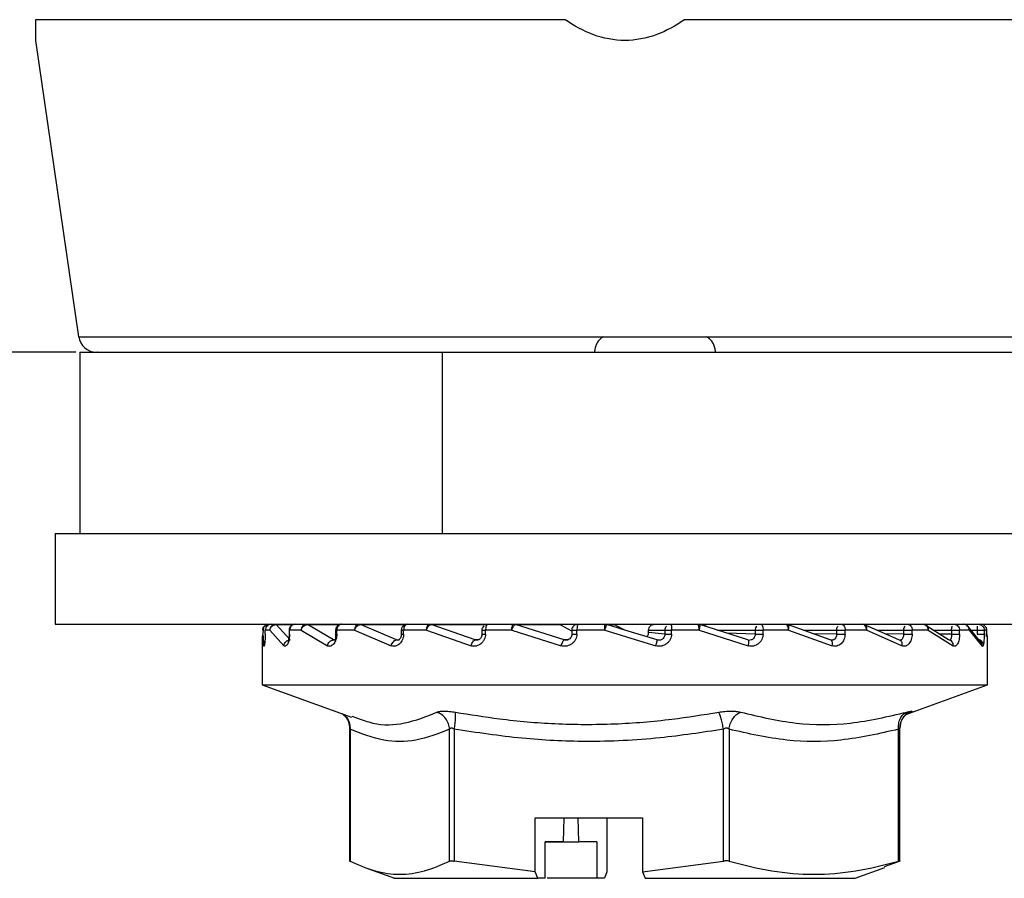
# Model space of a CAD drawing. Header units: millimetres. Extents: x 2869 to 3145, y 1559 to 1751.
# Tile 3 of 8: x 2934 to 2951, y 1596 to 1611. Entities that reach past the tile are written whole.
import ezdxf

# ---------------------------------------------------------------- set-up
doc = ezdxf.new("R2010")
doc.units = ezdxf.units.MM
doc.layers.add('1轮廓实线层', color=7, linetype='Continuous')
doc.layers.add('2细线层', color=3, linetype='Continuous')
doc.styles.add('SLDTEXTSTYLE1', font='txt')
doc.dimstyles.new('SLDDIMSTYLE0', dxfattribs={"dimtxt": 3.5, "dimasz": 4.08, "dimexe": 0, "dimexo": 0.0625, "dimgap": 0.875, "dimtad": 2, "dimdec": 0, "dimrnd": 1e-09, "dimzin": 12, "dimdsep": 46, "dimtxsty": 'SLDTEXTSTYLE1', "dimsah": 1, "dimcen": 0.09, "dimadec": 0, "dimazin": 3, "dimtfac": 1, "dimtmove": 0, "dimatfit": 0, "dimfxl": 1, "dimfrac": 2, "dimtolj": 1, "dimtzin": 12, "dimarcsym": 0})

# ---------------------------------------------------------------- blocks, each defined once
blk = doc.blocks.new('*D7')
at = {"layer": '2细线层', "color": 0, "lineweight": -2, "transparency": 16777216}
for p, q in [((2930.323, 1619.97), (2924.401, 1619.97)), ((2924.401, 1615.89), (2924.401, 1609.25)), ((2935.302, 1605.17), (2924.401, 1605.17))]:
    blk.add_line(p, q, dxfattribs=at)
at = {"layer": '2细线层', "color": 0, "transparency": 16777216}
for points in [[(2923.721, 1615.89), (2925.081, 1615.89), (2924.401, 1619.97)], [(2923.721, 1609.25), (2925.081, 1609.25), (2924.401, 1605.17)]]:
    blk.add_solid(points, dxfattribs=at)
at = {"layer": 'Defpoints', "color": 0, "transparency": 16777216}
for p in [(2930.385, 1619.97), (2924.401, 1605.17), (2935.365, 1605.17)]:
    blk.add_point(p, dxfattribs=at)
at = {"layer": '2细线层', "color": 0, "transparency": 16777216, "insert": (2920.026, 1612.57), "char_height": 3.5, "attachment_point": 2, "rotation": 90}
blk.add_mtext('\\A1;GH=14.8', dxfattribs=at)

msp = doc.modelspace()

# ---------------------------------------------------------------- linework, layer by layer
at = {"layer": '1轮廓实线层', "linetype": 'Continuous', "lineweight": 25}
for p, q in [((2943.397, 1610.67), (2942.669, 1610.67)), ((2946.102, 1610.67), (2945.374, 1610.67)), ((2934.635, 1610.326), (2935.348, 1605.427)), ((2935.348, 1605.427), (2944.03, 1605.427)), ((2944.03, 1605.427), (2945.74, 1605.427)), ((2945.74, 1605.427), (2953.423, 1605.427)), ((2935.365, 1605.17), (2935.365, 1602.17)), ((2935.365, 1605.17), (2941.365, 1605.17)), ((2941.365, 1605.17), (2941.365, 1602.17)), ((2941.365, 1605.17), (2943.853, 1605.17)), ((2945.918, 1605.17), (2957.293, 1605.17)), ((2934.96, 1602.17), (2934.96, 1600.67)), ((2934.96, 1602.17), (2948.457, 1602.17)), ((2948.457, 1602.17), (2957.293, 1602.17)), ((2934.96, 1600.67), (2953.81, 1600.67)), ((2938.404, 1600.614), (2938.388, 1600.488)), ((2938.436, 1600.505), (2938.436, 1600.57)), ((2938.513, 1600.57), (2938.436, 1600.57)), ((2938.494, 1600.669), (2938.493, 1600.666)), ((2938.494, 1600.67), (2938.494, 1600.669)), ((2938.513, 1600.57), (2938.744, 1600.314)), ((2938.614, 1600.669), (2938.617, 1600.666)), ((2938.848, 1600.41), (2938.617, 1600.666)), ((2938.617, 1600.666), (2938.878, 1600.665)), ((2938.831, 1600.572), (2938.831, 1600.505)), ((2938.831, 1600.57), (2938.839, 1600.57)), ((2938.839, 1600.505), (2938.839, 1600.57)), ((2939.032, 1600.57), (2938.839, 1600.57)), ((2939.032, 1600.57), (2939.465, 1600.314)), ((2939.095, 1600.664), (2939.127, 1600.664)), ((2939.121, 1600.67), (2939.128, 1600.669)), ((2939.564, 1600.41), (2939.135, 1600.666)), ((2939.135, 1600.666), (2939.666, 1600.664)), ((2939.6, 1600.572), (2939.6, 1600.505)), ((2939.62, 1600.505), (2939.62, 1600.57)), ((2939.915, 1600.57), (2939.62, 1600.57)), ((2939.915, 1600.57), (2940.522, 1600.314)), ((2939.99, 1600.67), (2940, 1600.669)), ((2940, 1600.669), (2940.01, 1600.666)), ((2940.608, 1600.41), (2940.01, 1600.666)), ((2940.01, 1600.666), (2940.752, 1600.663)), ((2940.687, 1600.572), (2940.687, 1600.505)), ((2940.726, 1600.505), (2940.726, 1600.57)), ((2941.103, 1600.57), (2940.726, 1600.57)), ((2941.103, 1600.57), (2941.841, 1600.314)), ((2941.158, 1600.67), (2941.171, 1600.669)), ((2941.91, 1600.41), (2941.183, 1600.666)), ((2941.183, 1600.666), (2942.082, 1600.661)), ((2942.02, 1600.572), (2942.02, 1600.505)), ((2942.082, 1600.505), (2942.082, 1600.57)), ((2942.515, 1600.57), (2942.082, 1600.57)), ((2942.515, 1600.57), (2943.334, 1600.314)), ((2943.381, 1600.41), (2942.575, 1600.666)), ((2942.575, 1600.666), (2943.324, 1600.659)), ((2943.324, 1600.659), (2943.501, 1600.563)), ((2943.508, 1600.57), (2943.508, 1600.505)), ((2943.594, 1600.505), (2943.594, 1600.57)), ((2944.054, 1600.57), (2943.594, 1600.57)), ((2944.054, 1600.57), (2944.899, 1600.314)), ((2944.06, 1600.67), (2944.075, 1600.669)), ((2944.075, 1600.669), (2944.09, 1600.666)), ((2944.09, 1600.666), (2944.223, 1600.659)), ((2944.385, 1600.574), (2944.09, 1600.666)), ((2944.223, 1600.659), (2944.381, 1600.577)), ((2944.92, 1600.41), (2944.385, 1600.574)), ((2944.778, 1600.57), (2945.048, 1600.57)), ((2944.778, 1600.534), (2944.778, 1600.57)), ((2945.048, 1600.505), (2944.778, 1600.534)), ((2945.048, 1600.57), (2945.048, 1600.505)), ((2945.16, 1600.505), (2945.16, 1600.57)), ((2945.616, 1600.57), (2945.16, 1600.57)), ((2945.616, 1600.57), (2946.429, 1600.314)), ((2946.422, 1600.41), (2945.625, 1600.666)), ((2945.922, 1600.57), (2946.543, 1600.57)), ((2946.543, 1600.505), (2946.077, 1600.521)), ((2946.543, 1600.57), (2946.543, 1600.505)), ((2946.674, 1600.505), (2946.674, 1600.57)), ((2947.094, 1600.57), (2946.674, 1600.57)), ((2947.063, 1600.669), (2947.076, 1600.666)), ((2947.786, 1600.41), (2947.076, 1600.666)), ((2947.094, 1600.57), (2947.819, 1600.314)), ((2947.34, 1600.57), (2947.89, 1600.57)), ((2947.89, 1600.505), (2947.499, 1600.513)), ((2947.89, 1600.57), (2947.89, 1600.505)), ((2948.031, 1600.505), (2948.031, 1600.57)), ((2948.388, 1600.57), (2948.031, 1600.57)), ((2948.332, 1600.669), (2948.343, 1600.666)), ((2948.918, 1600.41), (2948.343, 1600.666)), ((2948.388, 1600.57), (2948.976, 1600.314)), ((2948.557, 1600.57), (2948.999, 1600.57)), ((2948.999, 1600.57), (2948.999, 1600.505)), ((2949.14, 1600.505), (2949.14, 1600.57)), ((2949.408, 1600.57), (2949.14, 1600.57)), ((2949.741, 1600.41), (2949.341, 1600.666)), ((2949.408, 1600.57), (2949.819, 1600.314)), ((2949.49, 1600.57), (2949.793, 1600.57)), ((2949.793, 1600.57), (2949.793, 1600.505)), ((2949.925, 1600.505), (2949.925, 1600.57)), ((2950.086, 1600.57), (2949.925, 1600.57)), ((2950.276, 1600.372), (2950.064, 1600.64)), ((2950.086, 1600.57), (2950.293, 1600.314)), ((2950.118, 1600.57), (2950.219, 1600.57)), ((2950.219, 1600.57), (2950.219, 1600.505)), ((2950.333, 1600.57), (2950.333, 1600.505)), ((2950.376, 1600.57), (2950.333, 1600.57)), ((2950.383, 1600.488), (2950.372, 1600.57)), ((2950.372, 1600.483), (2950.376, 1600.57)), ((2938.388, 1600.488), (2938.385, 1600.467)), ((2938.385, 1600.47), (2938.385, 1599.67)), ((2938.399, 1600.483), (2938.407, 1600.314)), ((2938.831, 1600.505), (2938.839, 1600.505)), ((2939.599, 1600.41), (2939.564, 1600.41)), ((2941.964, 1600.412), (2941.91, 1600.41)), ((2943.453, 1600.417), (2943.381, 1600.41)), ((2946.477, 1600.41), (2946.433, 1600.401)), ((2948.999, 1600.505), (2948.693, 1600.51)), ((2949.793, 1600.505), (2949.587, 1600.508)), ((2950.371, 1600.47), (2950.372, 1600.483)), ((2950.385, 1600.467), (2950.383, 1600.488)), ((2950.385, 1599.67), (2950.385, 1600.47)), ((2938.385, 1599.67), (2939.861, 1599.133)), ((2938.385, 1599.67), (2950.319, 1599.67)), ((2949.053, 1599.185), (2950.385, 1599.67)), ((2950.319, 1599.67), (2950.385, 1599.67)), ((2949.065, 1599.192), (2949.109, 1599.216)), ((2949.109, 1599.216), (2949.075, 1599.205)), ((2939.867, 1599.149), (2939.96, 1599.119)), ((2939.832, 1598.953), (2939.832, 1596.748)), ((2939.839, 1598.934), (2939.839, 1596.751)), ((2941.486, 1596.751), (2941.486, 1598.934)), ((2941.564, 1598.934), (2941.564, 1596.751)), ((2946.017, 1596.751), (2946.017, 1598.934)), ((2946.11, 1598.934), (2946.11, 1596.751)), ((2948.917, 1596.751), (2948.917, 1598.934)), ((2948.939, 1596.748), (2948.939, 1598.953)), ((2942.901, 1597.47), (2944.681, 1597.47)), ((2942.901, 1596.573), (2942.901, 1597.47)), ((2943.377, 1597.47), (2943.363, 1597.07)), ((2943.627, 1597.07), (2943.613, 1597.47)), ((2943.619, 1597.469), (2943.619, 1597.47)), ((2944.09, 1597.47), (2944.09, 1596.573)), ((2944.681, 1597.47), (2944.681, 1596.573)), ((2943.07, 1596.47), (2943.07, 1597.07)), ((2943.364, 1597.07), (2943.07, 1597.07)), ((2943.921, 1597.07), (2943.627, 1597.07)), ((2943.921, 1597.07), (2943.921, 1596.47)), ((2940.084, 1596.646), (2940.572, 1596.468)), ((2942.901, 1596.573), (2941.564, 1596.751)), ((2944.681, 1596.573), (2946.017, 1596.751)), ((2948.198, 1596.468), (2948.69, 1596.647)), ((2948.683, 1596.665), (2948.932, 1596.751)), ((2942.944, 1596.47), (2942.901, 1596.573)), ((2943.07, 1596.47), (2942.944, 1596.47)), ((2944.047, 1596.47), (2943.921, 1596.47)), ((2944.09, 1596.573), (2944.047, 1596.47)), ((2944.681, 1596.573), (2944.724, 1596.47))]:
    msp.add_line(p, q, dxfattribs=at)
for centre, radius, start, end in [((2935.645, 1605.47), 0.3, 188.2759, 270), ((2945.148, 1600.57), 0.1, 135.2254, 180.0311), ((2946.646, 1600.571), 0.104, 137.5153, 180.3188), ((2949.135, 1600.573), 0.136, 149.9368, 181.1145)]:
    msp.add_arc(centre, radius, start, end, dxfattribs=at)
for points, knots in [([(2942.669, 1610.67), (2942.56, 1610.67), (2942.345, 1610.67), (2942.024, 1610.67), (2941.707, 1610.67), (2941.394, 1610.67), (2941.084, 1610.67), (2940.777, 1610.67), (2940.474, 1610.67), (2940.174, 1610.67), (2939.514, 1610.67), (2938.536, 1610.67), (2937.357, 1610.67), (2936.346, 1610.67), (2935.702, 1610.67), (2935.311, 1610.67), (2935.09, 1610.67), (2934.903, 1610.67), (2934.748, 1610.67), (2934.673, 1610.67), (2934.635, 1610.67)], [0, 0, 0, 0, 0.027264, 0.054424, 0.08151, 0.108552, 0.13558, 0.162624, 0.189715, 0.216881, 0.244153, 0.37206, 0.500012, 0.627919, 0.755871, 0.804865, 0.8536, 0.90225, 0.950992, 1, 1, 1, 1]), ([(2934.635, 1610.67), (2934.635, 1610.644), (2934.635, 1610.59), (2934.635, 1610.519), (2934.635, 1610.456), (2934.635, 1610.404), (2934.635, 1610.364), (2934.635, 1610.338), (2934.635, 1610.326), (2934.635, 1610.328), (2934.635, 1610.328)], [0, 0, 0, 0, 0.135145, 0.270798, 0.408376, 0.546802, 0.682024, 0.818407, 0.958863, 1, 1, 1, 1]), ([(2945.374, 1610.67), (2945.228, 1610.569), (2945.073, 1610.483), (2944.739, 1610.361), (2944.564, 1610.326), (2944.205, 1610.327), (2944.033, 1610.36), (2943.7, 1610.482), (2943.543, 1610.569), (2943.397, 1610.67)], [0, 0, 0, 0, 0.25, 0.25, 0.5, 0.5, 0.75, 0.75, 1, 1, 1, 1]), ([(2954.135, 1610.67), (2954.115, 1610.67), (2954.075, 1610.67), (2954.002, 1610.67), (2953.919, 1610.67), (2953.825, 1610.67), (2953.721, 1610.67), (2953.607, 1610.67), (2953.482, 1610.67), (2953.347, 1610.67), (2953.023, 1610.67), (2952.425, 1610.67), (2951.414, 1610.67), (2950.235, 1610.67), (2949.182, 1610.67), (2948.359, 1610.67), (2947.812, 1610.67), (2947.253, 1610.67), (2946.683, 1610.67), (2946.296, 1610.67), (2946.102, 1610.67)], [0, 0, 0, 0, 0.027264, 0.054424, 0.08151, 0.108552, 0.13558, 0.162624, 0.189715, 0.216881, 0.244153, 0.37206, 0.500012, 0.627919, 0.755871, 0.804865, 0.8536, 0.90225, 0.950992, 1, 1, 1, 1]), ([(2944.031, 1605.427), (2944.018, 1605.419), (2943.992, 1605.402), (2943.959, 1605.369), (2943.933, 1605.334), (2943.912, 1605.296), (2943.897, 1605.257), (2943.888, 1605.217), (2943.886, 1605.191), (2943.885, 1605.174), (2943.885, 1605.172), (2943.885, 1605.17)], [0, 0, 0, 0, 0.098193, 0.194721, 0.292173, 0.393074, 0.499708, 0.626231, 0.785465, 0.861925, 1, 1, 1, 1]), ([(2945.885, 1605.17), (2945.885, 1605.171), (2945.885, 1605.172), (2945.885, 1605.181), (2945.885, 1605.188), (2945.884, 1605.201), (2945.881, 1605.222), (2945.871, 1605.266), (2945.848, 1605.321), (2945.803, 1605.382), (2945.761, 1605.412), (2945.74, 1605.427)], [0, 0, 0, 0, 0.102466, 0.178394, 0.227742, 0.250481, 0.388348, 0.500391, 0.676631, 0.840041, 1, 1, 1, 1]), ([(2935.659, 1605.17), (2935.656, 1605.17), (2935.648, 1605.17), (2935.76, 1605.17), (2935.989, 1605.17), (2936.352, 1605.17), (2936.841, 1605.17), (2937.459, 1605.17), (2938.19, 1605.17), (2939.019, 1605.17), (2939.929, 1605.17), (2940.891, 1605.17), (2941.883, 1605.17), (2942.882, 1605.17), (2943.554, 1605.17), (2943.885, 1605.17)], [0, 0, 0, 0, 0.03807, 0.11355, 0.191014, 0.270327, 0.35248, 0.435438, 0.519035, 0.602666, 0.685624, 0.767743, 0.847091, 0.924546, 1, 1, 1, 1]), ([(2943.885, 1605.17), (2943.981, 1605.17), (2944.172, 1605.17), (2944.459, 1605.17), (2944.746, 1605.17), (2945.032, 1605.17), (2945.317, 1605.17), (2945.602, 1605.17), (2945.791, 1605.17), (2945.885, 1605.17)], [0, 0, 0, 0, 0.143243, 0.286101, 0.428726, 0.571274, 0.713899, 0.856757, 1, 1, 1, 1]), ([(2945.885, 1605.17), (2946.211, 1605.17), (2946.872, 1605.17), (2947.836, 1605.17), (2948.78, 1605.17), (2949.68, 1605.17), (2950.513, 1605.17), (2951.253, 1605.17), (2951.884, 1605.17), (2952.392, 1605.17), (2952.769, 1605.17), (2953.009, 1605.17), (2953.123, 1605.17), (2953.114, 1605.17), (2953.112, 1605.17)], [0, 0, 0, 0, 0.081691, 0.165549, 0.251398, 0.340323, 0.430117, 0.520604, 0.611128, 0.700922, 0.789809, 0.875696, 0.959544, 1, 1, 1, 1]), ([(2938.394, 1600.57), (2938.395, 1600.578), (2938.396, 1600.593), (2938.401, 1600.606), (2938.404, 1600.612)], [0, 0, 0, 0, 0.553827, 1, 1, 1, 1]), ([(2938.404, 1600.612), (2938.404, 1600.613), (2938.408, 1600.623), (2938.424, 1600.641), (2938.454, 1600.662), (2938.48, 1600.664), (2938.493, 1600.666)], [0, 0, 0, 0, 0.0192139, 0.3030152, 0.6508177, 1, 1, 1, 1]), ([(2938.513, 1600.57), (2938.514, 1600.578), (2938.516, 1600.593), (2938.527, 1600.617), (2938.547, 1600.641), (2938.579, 1600.661), (2938.604, 1600.664), (2938.617, 1600.666)], [0, 0, 0, 0, 0.159821, 0.302468, 0.505038, 0.752078, 1, 1, 1, 1]), ([(2938.897, 1600.664), (2938.886, 1600.659), (2938.869, 1600.65), (2938.85, 1600.63), (2938.837, 1600.607), (2938.83, 1600.585), (2938.832, 1600.572), (2938.832, 1600.57)], [0, 0, 0, 0, 0.309875, 0.450527, 0.686561, 0.947985, 1, 1, 1, 1]), ([(2939.032, 1600.57), (2939.033, 1600.578), (2939.037, 1600.593), (2939.049, 1600.617), (2939.068, 1600.641), (2939.099, 1600.661), (2939.123, 1600.664), (2939.135, 1600.666)], [0, 0, 0, 0, 0.16074, 0.303836, 0.505157, 0.75208, 1, 1, 1, 1]), ([(2939.128, 1600.669), (2939.128, 1600.669), (2939.128, 1600.669), (2939.128, 1600.669), (2939.129, 1600.669), (2939.131, 1600.668), (2939.133, 1600.667), (2939.135, 1600.666)], [0, 0, 0, 0, 0.0094066, 0.0258955, 0.0801198, 0.2735488, 1, 1, 1, 1]), ([(2939.649, 1600.656), (2939.638, 1600.648), (2939.623, 1600.637), (2939.608, 1600.612), (2939.6, 1600.591), (2939.601, 1600.576), (2939.601, 1600.57)], [0, 0, 0, 0, 0.378516, 0.55191, 0.842298, 1, 1, 1, 1]), ([(2939.601, 1600.57), (2939.601, 1600.57), (2939.601, 1600.57), (2939.613, 1600.57), (2939.62, 1600.57)], [0, 0, 0, 0, 0.391823, 1, 1, 1, 1]), ([(2939.699, 1600.67), (2939.698, 1600.67), (2939.689, 1600.671), (2939.671, 1600.667), (2939.656, 1600.66), (2939.649, 1600.656)], [0, 0, 0, 0, 0.0604395, 0.5333607, 1, 1, 1, 1]), ([(2939.915, 1600.57), (2939.917, 1600.578), (2939.921, 1600.593), (2939.934, 1600.617), (2939.952, 1600.641), (2939.98, 1600.661), (2940, 1600.664), (2940.01, 1600.666)], [0, 0, 0, 0, 0.1608675, 0.304025, 0.5051735, 0.7520806, 1, 1, 1, 1]), ([(2940.726, 1600.649), (2940.716, 1600.64), (2940.702, 1600.627), (2940.691, 1600.6), (2940.686, 1600.582), (2940.687, 1600.571), (2940.688, 1600.57)], [0, 0, 0, 0, 0.419038, 0.628338, 0.97551, 1, 1, 1, 1]), ([(2940.689, 1600.57), (2940.688, 1600.57), (2940.686, 1600.57), (2940.698, 1600.57), (2940.717, 1600.57), (2940.726, 1600.57)], [0, 0, 0, 0, 0.132152, 0.566076, 1, 1, 1, 1]), ([(2940.787, 1600.669), (2940.779, 1600.669), (2940.762, 1600.669), (2940.741, 1600.66), (2940.73, 1600.652), (2940.726, 1600.649)], [0, 0, 0, 0, 0.360625, 0.771047, 1, 1, 1, 1]), ([(2941.103, 1600.57), (2941.106, 1600.578), (2941.11, 1600.593), (2941.122, 1600.617), (2941.138, 1600.641), (2941.161, 1600.661), (2941.176, 1600.664), (2941.183, 1600.666)], [0, 0, 0, 0, 0.160862, 0.304017, 0.505173, 0.752081, 1, 1, 1, 1]), ([(2941.171, 1600.669), (2941.171, 1600.669), (2941.171, 1600.669), (2941.171, 1600.669), (2941.172, 1600.669), (2941.176, 1600.668), (2941.18, 1600.667), (2941.183, 1600.666)], [0, 0, 0, 0, 0.009355, 0.025798, 0.079953, 0.273327, 1, 1, 1, 1]), ([(2942.02, 1600.57), (2942.022, 1600.57), (2942.024, 1600.57), (2942.047, 1600.57), (2942.07, 1600.57), (2942.082, 1600.57)], [0, 0, 0, 0, 0.3240132, 0.6620066, 1, 1, 1, 1]), ([(2942.052, 1600.644), (2942.044, 1600.634), (2942.031, 1600.619), (2942.021, 1600.592), (2942.021, 1600.578), (2942.021, 1600.57)], [0, 0, 0, 0, 0.466316, 0.733371, 1, 1, 1, 1]), ([(2942.515, 1600.57), (2942.518, 1600.578), (2942.523, 1600.593), (2942.533, 1600.617), (2942.546, 1600.641), (2942.561, 1600.661), (2942.57, 1600.664), (2942.575, 1600.666)], [0, 0, 0, 0, 0.160695, 0.303768, 0.505151, 0.75208, 1, 1, 1, 1]), ([(2942.561, 1600.669), (2942.561, 1600.669), (2942.561, 1600.669), (2942.561, 1600.669), (2942.563, 1600.669), (2942.567, 1600.668), (2942.571, 1600.667), (2942.575, 1600.666)], [0, 0, 0, 0, 0.008854, 0.024864, 0.078352, 0.271193, 1, 1, 1, 1]), ([(2943.537, 1600.641), (2943.529, 1600.631), (2943.515, 1600.614), (2943.507, 1600.588), (2943.508, 1600.574), (2943.509, 1600.57)], [0, 0, 0, 0, 0.48052, 0.852939, 1, 1, 1, 1]), ([(2943.602, 1600.668), (2943.597, 1600.669), (2943.579, 1600.669), (2943.556, 1600.658), (2943.541, 1600.645), (2943.537, 1600.641)], [0, 0, 0, 0, 0.20213, 0.742993, 1, 1, 1, 1]), ([(2944.054, 1600.57), (2944.057, 1600.578), (2944.062, 1600.593), (2944.07, 1600.617), (2944.078, 1600.641), (2944.086, 1600.661), (2944.089, 1600.664), (2944.09, 1600.666)], [0, 0, 0, 0, 0.160784, 0.303901, 0.505163, 0.75208, 1, 1, 1, 1]), ([(2944.745, 1600.464), (2944.747, 1600.465), (2944.755, 1600.471), (2944.766, 1600.486), (2944.777, 1600.509), (2944.778, 1600.526), (2944.778, 1600.534)], [0, 0, 0, 0, 0.087477, 0.392636, 0.68925, 1, 1, 1, 1]), ([(2945.616, 1600.57), (2945.619, 1600.578), (2945.623, 1600.593), (2945.628, 1600.617), (2945.632, 1600.641), (2945.632, 1600.661), (2945.627, 1600.664), (2945.625, 1600.666)], [0, 0, 0, 0, 0.159672, 0.302247, 0.50502, 0.752079, 1, 1, 1, 1]), ([(2945.695, 1600.643), (2945.704, 1600.651), (2945.722, 1600.666), (2945.745, 1600.669), (2945.758, 1600.67)], [0, 0, 0, 0, 0.473797, 1, 1, 1, 1]), ([(2947.094, 1600.57), (2947.096, 1600.578), (2947.1, 1600.593), (2947.102, 1600.617), (2947.1, 1600.641), (2947.092, 1600.661), (2947.081, 1600.664), (2947.076, 1600.666)], [0, 0, 0, 0, 0.16088, 0.304044, 0.505176, 0.752081, 1, 1, 1, 1]), ([(2948.388, 1600.57), (2948.389, 1600.578), (2948.392, 1600.594), (2948.391, 1600.617), (2948.384, 1600.641), (2948.368, 1600.661), (2948.351, 1600.664), (2948.343, 1600.666)], [0, 0, 0, 0, 0.163097, 0.307341, 0.505456, 0.752082, 1, 1, 1, 1]), ([(2949.374, 1600.655), (2949.366, 1600.66), (2949.354, 1600.667), (2949.339, 1600.669), (2949.333, 1600.67)], [0, 0, 0, 0, 0.572979, 1, 1, 1, 1]), ([(2949.408, 1600.57), (2949.409, 1600.578), (2949.411, 1600.593), (2949.407, 1600.617), (2949.395, 1600.641), (2949.373, 1600.661), (2949.351, 1600.664), (2949.341, 1600.666)], [0, 0, 0, 0, 0.159941, 0.302646, 0.505051, 0.752078, 1, 1, 1, 1]), ([(2950.06, 1600.64), (2950.057, 1600.644), (2950.048, 1600.655), (2950.025, 1600.666), (2950.005, 1600.669), (2949.996, 1600.67)], [0, 0, 0, 0, 0.191206, 0.613514, 1, 1, 1, 1]), ([(2950.086, 1600.57), (2950.087, 1600.578), (2950.087, 1600.593), (2950.08, 1600.617), (2950.072, 1600.634), (2950.062, 1600.64), (2950.061, 1600.641)], [0, 0, 0, 0, 0.299522, 0.566237, 0.941842, 1, 1, 1, 1]), ([(2950.34, 1600.646), (2950.338, 1600.648), (2950.328, 1600.658), (2950.306, 1600.667), (2950.287, 1600.669), (2950.277, 1600.67)], [0, 0, 0, 0, 0.140924, 0.585401, 1, 1, 1, 1]), ([(2950.376, 1600.57), (2950.375, 1600.584), (2950.373, 1600.608), (2950.357, 1600.627), (2950.35, 1600.636)], [0, 0, 0, 0, 0.539814, 1, 1, 1, 1]), ([(2950.376, 1600.57), (2950.376, 1600.578), (2950.375, 1600.593), (2950.369, 1600.606), (2950.367, 1600.612)], [0, 0, 0, 0, 0.554103, 1, 1, 1, 1]), ([(2938.436, 1600.505), (2938.435, 1600.49), (2938.435, 1600.459), (2938.433, 1600.416), (2938.429, 1600.378), (2938.425, 1600.347), (2938.421, 1600.323), (2938.416, 1600.309), (2938.411, 1600.304), (2938.409, 1600.311), (2938.407, 1600.314)], [0, 0, 0, 0, 0.123448, 0.24846, 0.371405, 0.497048, 0.623133, 0.747085, 0.874821, 1, 1, 1, 1]), ([(2938.442, 1600.505), (2938.441, 1600.505), (2938.433, 1600.505), (2938.434, 1600.505), (2938.436, 1600.505)], [0, 0, 0, 0, 0.166447, 1, 1, 1, 1]), ([(2938.839, 1600.505), (2938.838, 1600.49), (2938.837, 1600.459), (2938.83, 1600.416), (2938.82, 1600.378), (2938.807, 1600.347), (2938.792, 1600.323), (2938.776, 1600.309), (2938.76, 1600.304), (2938.749, 1600.311), (2938.744, 1600.314)], [0, 0, 0, 0, 0.123257, 0.248194, 0.3711689, 0.4968675, 0.623046, 0.7470419, 0.8748228, 1, 1, 1, 1]), ([(2938.744, 1600.314), (2938.747, 1600.327), (2938.752, 1600.352), (2938.777, 1600.383), (2938.811, 1600.405), (2938.836, 1600.408), (2938.848, 1600.41)], [0, 0, 0, 0, 0.250002, 0.500002, 0.750001, 1, 1, 1, 1]), ([(2938.832, 1600.506), (2938.831, 1600.488), (2938.83, 1600.463), (2938.825, 1600.432), (2938.82, 1600.412), (2938.814, 1600.395), (2938.81, 1600.386), (2938.81, 1600.385), (2938.809, 1600.385)], [0, 0, 0, 0, 0.306283, 0.421149, 0.594076, 0.751833, 0.895486, 1, 1, 1, 1]), ([(2939.62, 1600.505), (2939.619, 1600.49), (2939.618, 1600.459), (2939.607, 1600.416), (2939.59, 1600.378), (2939.569, 1600.347), (2939.545, 1600.323), (2939.519, 1600.309), (2939.492, 1600.304), (2939.474, 1600.311), (2939.465, 1600.314)], [0, 0, 0, 0, 0.123257, 0.248194, 0.371169, 0.496867, 0.623046, 0.747042, 0.874823, 1, 1, 1, 1]), ([(2939.465, 1600.314), (2939.468, 1600.327), (2939.475, 1600.352), (2939.5, 1600.383), (2939.531, 1600.405), (2939.553, 1600.408), (2939.564, 1600.41)], [0, 0, 0, 0, 0.250002, 0.500002, 0.750001, 1, 1, 1, 1]), ([(2939.593, 1600.408), (2939.592, 1600.408), (2939.587, 1600.405), (2939.577, 1600.405), (2939.568, 1600.408), (2939.564, 1600.41)], [0, 0, 0, 0, 0.0828425, 0.5414123, 1, 1, 1, 1]), ([(2939.6, 1600.508), (2939.6, 1600.494), (2939.6, 1600.468), (2939.599, 1600.431), (2939.599, 1600.418), (2939.599, 1600.41)], [0, 0, 0, 0, 0.276416, 0.530701, 1, 1, 1, 1]), ([(2939.601, 1600.505), (2939.601, 1600.505), (2939.6, 1600.505), (2939.613, 1600.505), (2939.62, 1600.505)], [0, 0, 0, 0, 0.459724, 1, 1, 1, 1]), ([(2940.521, 1600.314), (2940.525, 1600.327), (2940.533, 1600.352), (2940.556, 1600.383), (2940.582, 1600.405), (2940.6, 1600.408), (2940.608, 1600.41)], [0, 0, 0, 0, 0.250002, 0.500002, 0.750001, 1, 1, 1, 1]), ([(2940.726, 1600.505), (2940.725, 1600.49), (2940.723, 1600.459), (2940.708, 1600.416), (2940.687, 1600.378), (2940.66, 1600.347), (2940.628, 1600.323), (2940.593, 1600.309), (2940.557, 1600.304), (2940.533, 1600.311), (2940.522, 1600.314)], [0, 0, 0, 0, 0.123257, 0.248194, 0.371169, 0.496867, 0.623046, 0.747042, 0.874823, 1, 1, 1, 1]), ([(2940.647, 1600.408), (2940.646, 1600.408), (2940.639, 1600.405), (2940.626, 1600.405), (2940.614, 1600.408), (2940.608, 1600.41)], [0, 0, 0, 0, 0.086087, 0.543035, 1, 1, 1, 1]), ([(2940.687, 1600.504), (2940.686, 1600.492), (2940.685, 1600.475), (2940.678, 1600.453), (2940.67, 1600.436), (2940.659, 1600.421), (2940.648, 1600.411), (2940.637, 1600.406), (2940.631, 1600.404), (2940.624, 1600.407), (2940.622, 1600.408)], [0, 0, 0, 0, 0.160065, 0.224035, 0.326762, 0.43273, 0.549093, 0.685216, 0.881092, 1, 1, 1, 1]), ([(2940.689, 1600.505), (2940.688, 1600.505), (2940.686, 1600.505), (2940.698, 1600.505), (2940.717, 1600.505), (2940.726, 1600.505)], [0, 0, 0, 0, 0.131887, 0.565943, 1, 1, 1, 1]), ([(2942.082, 1600.505), (2942.08, 1600.49), (2942.078, 1600.459), (2942.061, 1600.416), (2942.036, 1600.378), (2942.004, 1600.347), (2941.967, 1600.323), (2941.926, 1600.309), (2941.883, 1600.304), (2941.855, 1600.311), (2941.841, 1600.314)], [0, 0, 0, 0, 0.123257, 0.248194, 0.371169, 0.496867, 0.623046, 0.747042, 0.874823, 1, 1, 1, 1]), ([(2941.841, 1600.314), (2941.845, 1600.327), (2941.854, 1600.352), (2941.872, 1600.383), (2941.893, 1600.405), (2941.904, 1600.408), (2941.91, 1600.41)], [0, 0, 0, 0, 0.2500017, 0.5000019, 0.7500011, 1, 1, 1, 1]), ([(2941.956, 1600.408), (2941.955, 1600.408), (2941.947, 1600.405), (2941.931, 1600.405), (2941.917, 1600.408), (2941.91, 1600.41)], [0, 0, 0, 0, 0.092578, 0.54628, 1, 1, 1, 1]), ([(2942.02, 1600.503), (2942.019, 1600.491), (2942.017, 1600.474), (2942.008, 1600.453), (2941.997, 1600.436), (2941.981, 1600.42), (2941.96, 1600.408), (2941.938, 1600.403), (2941.924, 1600.408), (2941.918, 1600.41)], [0, 0, 0, 0, 0.1795444, 0.2537527, 0.376747, 0.5103618, 0.6669967, 0.8623263, 1, 1, 1, 1]), ([(2942.02, 1600.505), (2942.022, 1600.505), (2942.024, 1600.505), (2942.047, 1600.505), (2942.07, 1600.505), (2942.082, 1600.505)], [0, 0, 0, 0, 0.325442, 0.662721, 1, 1, 1, 1]), ([(2943.594, 1600.505), (2943.593, 1600.49), (2943.59, 1600.459), (2943.572, 1600.416), (2943.545, 1600.378), (2943.51, 1600.347), (2943.471, 1600.323), (2943.426, 1600.309), (2943.38, 1600.304), (2943.349, 1600.311), (2943.334, 1600.314)], [0, 0, 0, 0, 0.123257, 0.248194, 0.371169, 0.496867, 0.623046, 0.747042, 0.874823, 1, 1, 1, 1]), ([(2943.334, 1600.314), (2943.338, 1600.327), (2943.347, 1600.352), (2943.36, 1600.383), (2943.373, 1600.405), (2943.378, 1600.408), (2943.381, 1600.41)], [0, 0, 0, 0, 0.250002, 0.500002, 0.750001, 1, 1, 1, 1]), ([(2943.441, 1600.411), (2943.436, 1600.41), (2943.424, 1600.405), (2943.403, 1600.404), (2943.388, 1600.408), (2943.381, 1600.41)], [0, 0, 0, 0, 0.247703, 0.623844, 1, 1, 1, 1]), ([(2943.512, 1600.507), (2943.51, 1600.495), (2943.506, 1600.472), (2943.488, 1600.443), (2943.465, 1600.42), (2943.446, 1600.413), (2943.436, 1600.409)], [0, 0, 0, 0, 0.260353, 0.511884, 0.757458, 1, 1, 1, 1]), ([(2943.508, 1600.505), (2943.507, 1600.505), (2943.505, 1600.505), (2943.512, 1600.505), (2943.513, 1600.505)], [0, 0, 0, 0, 0.877616, 1, 1, 1, 1]), ([(2943.513, 1600.505), (2943.517, 1600.505), (2943.526, 1600.505), (2943.555, 1600.505), (2943.581, 1600.505), (2943.594, 1600.505)], [0, 0, 0, 0, 0.3008337, 0.6504168, 1, 1, 1, 1]), ([(2945.16, 1600.505), (2945.159, 1600.49), (2945.156, 1600.459), (2945.138, 1600.416), (2945.111, 1600.378), (2945.077, 1600.347), (2945.036, 1600.323), (2944.992, 1600.309), (2944.945, 1600.304), (2944.914, 1600.311), (2944.899, 1600.314)], [0, 0, 0, 0, 0.123257, 0.248194, 0.371169, 0.496867, 0.623046, 0.747042, 0.874823, 1, 1, 1, 1]), ([(2944.899, 1600.314), (2944.903, 1600.327), (2944.91, 1600.352), (2944.918, 1600.383), (2944.922, 1600.405), (2944.92, 1600.408), (2944.92, 1600.41)], [0, 0, 0, 0, 0.250002, 0.500002, 0.750001, 1, 1, 1, 1]), ([(2945.008, 1600.425), (2945.002, 1600.421), (2944.989, 1600.412), (2944.966, 1600.406), (2944.942, 1600.404), (2944.927, 1600.408), (2944.92, 1600.41)], [0, 0, 0, 0, 0.25027, 0.500186, 0.750088, 1, 1, 1, 1]), ([(2945.048, 1600.505), (2945.048, 1600.502), (2945.048, 1600.491), (2945.043, 1600.473), (2945.032, 1600.447), (2945.017, 1600.433), (2945.008, 1600.425)], [0, 0, 0, 0, 0.122445, 0.33015, 0.622815, 1, 1, 1, 1]), ([(2946.434, 1600.4), (2946.434, 1600.401), (2946.432, 1600.409), (2946.427, 1600.409), (2946.422, 1600.41)], [0, 0, 0, 0, 0.086957, 1, 1, 1, 1]), ([(2946.674, 1600.505), (2946.673, 1600.49), (2946.67, 1600.459), (2946.653, 1600.416), (2946.628, 1600.378), (2946.596, 1600.347), (2946.558, 1600.323), (2946.516, 1600.309), (2946.472, 1600.304), (2946.443, 1600.311), (2946.429, 1600.314)], [0, 0, 0, 0, 0.123257, 0.248194, 0.371169, 0.496867, 0.623046, 0.747042, 0.874823, 1, 1, 1, 1]), ([(2946.429, 1600.314), (2946.432, 1600.326), (2946.438, 1600.351), (2946.44, 1600.383), (2946.436, 1600.395), (2946.434, 1600.4)], [0, 0, 0, 0, 0.344264, 0.688526, 1, 1, 1, 1]), ([(2946.543, 1600.505), (2946.542, 1600.502), (2946.542, 1600.491), (2946.538, 1600.472), (2946.528, 1600.448), (2946.509, 1600.427), (2946.49, 1600.414), (2946.479, 1600.411), (2946.475, 1600.41)], [0, 0, 0, 0, 0.087708, 0.236489, 0.446126, 0.716306, 0.898214, 1, 1, 1, 1]), ([(2947.819, 1600.314), (2947.822, 1600.327), (2947.826, 1600.352), (2947.821, 1600.383), (2947.808, 1600.405), (2947.793, 1600.408), (2947.786, 1600.41)], [0, 0, 0, 0, 0.250002, 0.500002, 0.750001, 1, 1, 1, 1]), ([(2947.827, 1600.408), (2947.826, 1600.407), (2947.819, 1600.405), (2947.805, 1600.405), (2947.792, 1600.408), (2947.786, 1600.41)], [0, 0, 0, 0, 0.069523, 0.534752, 1, 1, 1, 1]), ([(2948.031, 1600.505), (2948.03, 1600.49), (2948.028, 1600.459), (2948.014, 1600.416), (2947.992, 1600.378), (2947.964, 1600.347), (2947.932, 1600.323), (2947.895, 1600.309), (2947.857, 1600.304), (2947.832, 1600.311), (2947.819, 1600.314)], [0, 0, 0, 0, 0.123257, 0.248194, 0.3711689, 0.4968674, 0.623046, 0.7470419, 0.8748228, 1, 1, 1, 1]), ([(2947.89, 1600.505), (2947.89, 1600.502), (2947.89, 1600.491), (2947.887, 1600.472), (2947.878, 1600.448), (2947.862, 1600.427), (2947.844, 1600.413), (2947.832, 1600.409), (2947.827, 1600.408)], [0, 0, 0, 0, 0.083315, 0.224645, 0.423783, 0.680432, 0.85323, 1, 1, 1, 1]), ([(2948.976, 1600.314), (2948.977, 1600.327), (2948.98, 1600.352), (2948.968, 1600.383), (2948.947, 1600.405), (2948.928, 1600.408), (2948.918, 1600.41)], [0, 0, 0, 0, 0.250002, 0.500002, 0.750001, 1, 1, 1, 1]), ([(2948.999, 1600.505), (2948.999, 1600.502), (2948.999, 1600.491), (2948.996, 1600.472), (2948.989, 1600.448), (2948.977, 1600.427), (2948.963, 1600.413), (2948.954, 1600.409), (2948.95, 1600.408)], [0, 0, 0, 0, 0.083434, 0.224966, 0.424389, 0.681405, 0.854451, 1, 1, 1, 1]), ([(2949.14, 1600.505), (2949.14, 1600.49), (2949.138, 1600.459), (2949.127, 1600.416), (2949.11, 1600.378), (2949.089, 1600.347), (2949.063, 1600.323), (2949.035, 1600.309), (2949.005, 1600.304), (2948.985, 1600.311), (2948.976, 1600.314)], [0, 0, 0, 0, 0.123257, 0.248194, 0.371169, 0.496867, 0.623046, 0.747042, 0.874823, 1, 1, 1, 1]), ([(2949.819, 1600.314), (2949.82, 1600.327), (2949.82, 1600.352), (2949.803, 1600.383), (2949.776, 1600.405), (2949.753, 1600.408), (2949.741, 1600.41)], [0, 0, 0, 0, 0.250002, 0.500002, 0.750001, 1, 1, 1, 1]), ([(2949.793, 1600.505), (2949.793, 1600.502), (2949.793, 1600.491), (2949.792, 1600.472), (2949.788, 1600.448), (2949.782, 1600.432), (2949.777, 1600.423), (2949.774, 1600.417), (2949.768, 1600.411), (2949.764, 1600.409), (2949.762, 1600.408)], [0, 0, 0, 0, 0.083804, 0.225577, 0.425117, 0.682127, 0.682688, 0.765558, 0.908495, 1, 1, 1, 1]), ([(2949.925, 1600.505), (2949.925, 1600.49), (2949.924, 1600.459), (2949.917, 1600.416), (2949.906, 1600.378), (2949.893, 1600.347), (2949.876, 1600.323), (2949.858, 1600.309), (2949.839, 1600.304), (2949.826, 1600.311), (2949.819, 1600.314)], [0, 0, 0, 0, 0.123428, 0.248443, 0.371403, 0.497077, 0.623187, 0.747152, 0.874872, 1, 1, 1, 1]), ([(2950.319, 1600.332), (2950.316, 1600.343), (2950.311, 1600.366), (2950.286, 1600.395), (2950.252, 1600.415), (2950.226, 1600.417), (2950.213, 1600.419)], [0, 0, 0, 0, 0.25, 0.5, 0.75, 1, 1, 1, 1]), ([(2950.293, 1600.314), (2950.292, 1600.327), (2950.291, 1600.349), (2950.278, 1600.366), (2950.273, 1600.373)], [0, 0, 0, 0, 0.582521, 1, 1, 1, 1]), ([(2950.333, 1600.505), (2950.333, 1600.488), (2950.332, 1600.453), (2950.33, 1600.404), (2950.325, 1600.361), (2950.321, 1600.342), (2950.319, 1600.332)], [0, 0, 0, 0, 0.25031, 0.498787, 0.748691, 1, 1, 1, 1]), ([(2950.319, 1600.332), (2950.317, 1600.326), (2950.313, 1600.314), (2950.307, 1600.305), (2950.3, 1600.304), (2950.295, 1600.311), (2950.293, 1600.314)], [0, 0, 0, 0, 0.2483277, 0.4981901, 0.7495588, 1, 1, 1, 1]), ([(2939.96, 1599.119), (2940.045, 1599.088), (2940.307, 1598.992), (2940.75, 1599.007), (2941.097, 1599.145), (2941.274, 1599.216)], [0, 0, 0, 0, 0.1898836, 0.5871909, 1, 1, 1, 1]), ([(2941.274, 1599.216), (2941.288, 1599.221), (2941.317, 1599.231), (2941.391, 1599.235), (2941.48, 1599.231), (2941.546, 1599.221), (2941.58, 1599.216)], [0, 0, 0, 0, 0.251103, 0.499789, 0.748612, 1, 1, 1, 1]), ([(2941.486, 1598.934), (2941.481, 1598.964), (2941.472, 1599.026), (2941.425, 1599.111), (2941.357, 1599.18), (2941.301, 1599.204), (2941.274, 1599.216)], [0, 0, 0, 0, 0.2436642, 0.5, 0.7563358, 1, 1, 1, 1]), ([(2941.564, 1598.934), (2941.569, 1598.964), (2941.578, 1599.026), (2941.586, 1599.111), (2941.587, 1599.18), (2941.582, 1599.204), (2941.58, 1599.216)], [0, 0, 0, 0, 0.243668, 0.500005, 0.756339, 1, 1, 1, 1]), ([(2941.58, 1599.216), (2941.824, 1599.177), (2942.371, 1599.089), (2943.252, 1599.012), (2944.206, 1599.009), (2945.111, 1599.083), (2945.682, 1599.174), (2945.939, 1599.216)], [0, 0, 0, 0, 0.168797, 0.378593, 0.604197, 0.821276, 1, 1, 1, 1]), ([(2945.939, 1599.216), (2945.973, 1599.221), (2946.041, 1599.231), (2946.142, 1599.235), (2946.234, 1599.231), (2946.28, 1599.221), (2946.304, 1599.216)], [0, 0, 0, 0, 0.251103, 0.499791, 0.748613, 1, 1, 1, 1]), ([(2946.017, 1598.934), (2946.012, 1598.964), (2946.001, 1599.026), (2945.98, 1599.111), (2945.958, 1599.18), (2945.945, 1599.204), (2945.939, 1599.216)], [0, 0, 0, 0, 0.243664, 0.5, 0.756336, 1, 1, 1, 1]), ([(2946.11, 1598.934), (2946.116, 1598.964), (2946.127, 1599.026), (2946.171, 1599.111), (2946.232, 1599.18), (2946.28, 1599.204), (2946.304, 1599.216)], [0, 0, 0, 0, 0.243668, 0.500005, 0.756339, 1, 1, 1, 1]), ([(2946.304, 1599.216), (2946.608, 1599.144), (2947.205, 1599.003), (2948.13, 1599.003), (2948.74, 1599.144), (2949.051, 1599.216)], [0, 0, 0, 0, 0.337634, 0.662605, 1, 1, 1, 1]), ([(2948.917, 1598.934), (2948.916, 1598.964), (2948.914, 1599.026), (2948.94, 1599.111), (2948.986, 1599.18), (2949.03, 1599.204), (2949.051, 1599.216)], [0, 0, 0, 0, 0.243664, 0.5, 0.756336, 1, 1, 1, 1]), ([(2949.133, 1599.234), (2949.106, 1599.221), (2949.051, 1599.195), (2948.987, 1599.126), (2948.945, 1599.042), (2948.94, 1598.982), (2948.938, 1598.952)], [0, 0, 0, 0, 0.245294, 0.501658, 0.757134, 1, 1, 1, 1]), ([(2949.051, 1599.216), (2949.071, 1599.221), (2949.11, 1599.231), (2949.125, 1599.233), (2949.133, 1599.234)], [0, 0, 0, 0, 0.5024514, 1, 1, 1, 1]), ([(2949.133, 1599.234), (2949.136, 1599.233), (2949.141, 1599.231), (2949.12, 1599.221), (2949.109, 1599.216)], [0, 0, 0, 0, 0.497631, 1, 1, 1, 1]), ([(2939.706, 1599.192), (2939.716, 1599.187), (2939.753, 1599.168), (2939.799, 1599.111), (2939.837, 1599.027), (2939.838, 1598.964), (2939.839, 1598.934)], [0, 0, 0, 0, 0.1153, 0.415141, 0.714981, 1, 1, 1, 1]), ([(2939.716, 1599.186), (2939.721, 1599.182), (2939.734, 1599.172), (2939.762, 1599.144), (2939.79, 1599.105), (2939.823, 1599.041), (2939.828, 1598.985), (2939.832, 1598.948)], [0, 0, 0, 0, 0.10103, 0.254244, 0.426723, 0.614625, 1, 1, 1, 1]), ([(2948.939, 1598.948), (2948.942, 1598.982), (2948.946, 1599.032), (2948.973, 1599.092), (2948.997, 1599.13), (2949.023, 1599.16), (2949.048, 1599.182), (2949.069, 1599.198), (2949.08, 1599.203), (2949.085, 1599.206)], [0, 0, 0, 0, 0.272862, 0.405882, 0.530688, 0.649323, 0.765276, 0.881606, 1, 1, 1, 1]), ([(2939.839, 1598.934), (2939.836, 1598.939), (2939.833, 1598.946), (2939.832, 1598.951), (2939.833, 1598.952), (2939.833, 1598.952)], [0, 0, 0, 0, 0.5278842, 0.7682359, 1, 1, 1, 1]), ([(2941.486, 1598.934), (2941.3, 1598.862), (2940.939, 1598.722), (2940.385, 1598.722), (2940.025, 1598.862), (2939.839, 1598.934)], [0, 0, 0, 0, 0.340844, 0.659254, 1, 1, 1, 1]), ([(2941.564, 1598.934), (2941.556, 1598.939), (2941.543, 1598.946), (2941.527, 1598.951), (2941.516, 1598.952), (2941.507, 1598.951), (2941.495, 1598.946), (2941.489, 1598.939), (2941.486, 1598.934)], [0, 0, 0, 0, 0.262118, 0.382852, 0.500258, 0.617629, 0.73826, 1, 1, 1, 1]), ([(2946.017, 1598.934), (2945.668, 1598.881), (2944.915, 1598.766), (2943.799, 1598.714), (2942.659, 1598.769), (2941.937, 1598.878), (2941.564, 1598.934)], [0, 0, 0, 0, 0.236467, 0.510818, 0.747087, 1, 1, 1, 1]), ([(2946.11, 1598.934), (2946.105, 1598.939), (2946.096, 1598.946), (2946.081, 1598.951), (2946.069, 1598.952), (2946.056, 1598.951), (2946.038, 1598.946), (2946.026, 1598.939), (2946.017, 1598.934)], [0, 0, 0, 0, 0.2621177, 0.3828515, 0.5002581, 0.6176293, 0.7382597, 1, 1, 1, 1]), ([(2948.917, 1598.934), (2948.6, 1598.862), (2947.986, 1598.722), (2947.042, 1598.722), (2946.428, 1598.862), (2946.11, 1598.934)], [0, 0, 0, 0, 0.340701, 0.659111, 1, 1, 1, 1]), ([(2948.938, 1598.952), (2948.937, 1598.952), (2948.935, 1598.951), (2948.929, 1598.946), (2948.922, 1598.939), (2948.917, 1598.934)], [0, 0, 0, 0, 0.231785, 0.472137, 1, 1, 1, 1]), ([(2948.932, 1598.934), (2948.934, 1598.939), (2948.938, 1598.946), (2948.939, 1598.951), (2948.938, 1598.952), (2948.938, 1598.952)], [0, 0, 0, 0, 0.527884, 0.768236, 1, 1, 1, 1]), ([(2943.07, 1597.07), (2943.144, 1597.07), (2943.344, 1597.07), (2943.517, 1597.07), (2943.627, 1597.07)], [0, 0, 0, 0, 0.367485, 1, 1, 1, 1]), ([(2939.839, 1596.751), (2939.836, 1596.752), (2939.832, 1596.755), (2939.833, 1596.755), (2939.833, 1596.755)], [0, 0, 0, 0, 0.699915, 1, 1, 1, 1]), ([(2939.839, 1596.751), (2939.977, 1596.691), (2940.25, 1596.572), (2940.662, 1596.518), (2941.075, 1596.572), (2941.348, 1596.691), (2941.486, 1596.751)], [0, 0, 0, 0, 0.253016, 0.500038, 0.747051, 1, 1, 1, 1]), ([(2941.486, 1596.751), (2941.49, 1596.752), (2941.497, 1596.755), (2941.516, 1596.756), (2941.538, 1596.755), (2941.555, 1596.752), (2941.564, 1596.751)], [0, 0, 0, 0, 0.250992, 0.5, 0.749008, 1, 1, 1, 1]), ([(2946.11, 1596.751), (2946.104, 1596.752), (2946.093, 1596.755), (2946.069, 1596.756), (2946.043, 1596.755), (2946.026, 1596.752), (2946.017, 1596.751)], [0, 0, 0, 0, 0.25061, 0.499148, 0.748479, 1, 1, 1, 1]), ([(2946.11, 1596.751), (2946.346, 1596.691), (2946.81, 1596.572), (2947.514, 1596.518), (2948.217, 1596.572), (2948.682, 1596.691), (2948.917, 1596.751)], [0, 0, 0, 0, 0.253016, 0.500038, 0.747051, 1, 1, 1, 1]), ([(2948.917, 1596.751), (2948.922, 1596.752), (2948.932, 1596.755), (2948.939, 1596.756), (2948.939, 1596.755), (2948.934, 1596.752), (2948.932, 1596.751)], [0, 0, 0, 0, 0.254121, 0.500472, 0.746531, 1, 1, 1, 1]), ([(2940.572, 1596.47), (2940.57, 1596.47), (2940.553, 1596.47), (2940.62, 1596.47), (2940.78, 1596.47), (2941.051, 1596.47), (2941.411, 1596.47), (2941.855, 1596.47), (2942.366, 1596.47), (2942.751, 1596.47), (2942.944, 1596.47)], [0, 0, 0, 0, 0.01472, 0.155474, 0.296229, 0.436983, 0.577737, 0.718491, 0.859246, 1, 1, 1, 1]), ([(2943.921, 1596.47), (2943.765, 1596.47), (2943.482, 1596.47), (2943.22, 1596.47), (2943.102, 1596.47)], [0, 0, 0, 0, 0.5508, 1, 1, 1, 1]), ([(2944.724, 1596.47), (2944.934, 1596.47), (2945.355, 1596.47), (2945.956, 1596.47), (2946.515, 1596.47), (2947.015, 1596.47), (2947.442, 1596.47), (2947.784, 1596.47), (2948.03, 1596.47), (2948.18, 1596.47), (2948.193, 1596.47), (2948.199, 1596.47)], [0, 0, 0, 0, 0.1124174, 0.2248348, 0.3372522, 0.4496696, 0.562087, 0.6745044, 0.7869217, 0.8993391, 1, 1, 1, 1])]:
    msp.add_open_spline(points, degree=3, knots=knots, dxfattribs=at)
for points in [[(2938.394, 1600.57), (2938.396, 1600.583), (2938.399, 1600.61), (2938.422, 1600.643), (2938.455, 1600.666), (2938.481, 1600.669), (2938.494, 1600.67)], [(2938.535, 1600.67), (2938.522, 1600.669), (2938.496, 1600.666), (2938.463, 1600.643), (2938.44, 1600.61), (2938.437, 1600.583), (2938.436, 1600.57)], [(2938.513, 1600.57), (2938.514, 1600.583), (2938.517, 1600.61), (2938.54, 1600.643), (2938.572, 1600.666), (2938.598, 1600.669), (2938.611, 1600.67)], [(2938.931, 1600.67), (2938.919, 1600.669), (2938.895, 1600.666), (2938.864, 1600.643), (2938.843, 1600.61), (2938.84, 1600.583), (2938.839, 1600.57)], [(2939.032, 1600.57), (2939.033, 1600.583), (2939.036, 1600.61), (2939.056, 1600.643), (2939.086, 1600.666), (2939.109, 1600.669), (2939.121, 1600.67)], [(2939.7, 1600.67), (2939.689, 1600.669), (2939.668, 1600.666), (2939.642, 1600.643), (2939.624, 1600.61), (2939.621, 1600.583), (2939.62, 1600.57)], [(2939.915, 1600.57), (2939.916, 1600.583), (2939.919, 1600.61), (2939.936, 1600.643), (2939.96, 1600.666), (2939.98, 1600.669), (2939.99, 1600.67)], [(2940.787, 1600.67), (2940.779, 1600.669), (2940.763, 1600.666), (2940.743, 1600.643), (2940.729, 1600.61), (2940.727, 1600.583), (2940.726, 1600.57)], [(2941.103, 1600.57), (2941.104, 1600.583), (2941.106, 1600.61), (2941.118, 1600.643), (2941.137, 1600.666), (2941.151, 1600.669), (2941.158, 1600.67)], [(2942.12, 1600.67), (2942.115, 1600.669), (2942.105, 1600.666), (2942.092, 1600.643), (2942.083, 1600.61), (2942.082, 1600.583), (2942.082, 1600.57)], [(2942.515, 1600.57), (2942.516, 1600.583), (2942.517, 1600.61), (2942.524, 1600.643), (2942.534, 1600.666), (2942.542, 1600.669), (2942.546, 1600.67)], [(2943.508, 1600.57), (2943.508, 1600.57), (2943.507, 1600.57), (2943.525, 1600.57), (2943.555, 1600.57), (2943.581, 1600.57), (2943.594, 1600.57)], [(2943.607, 1600.67), (2943.605, 1600.669), (2943.602, 1600.666), (2943.598, 1600.643), (2943.595, 1600.61), (2943.594, 1600.583), (2943.594, 1600.57)], [(2944.054, 1600.57), (2944.055, 1600.583), (2944.055, 1600.61), (2944.056, 1600.643), (2944.058, 1600.666), (2944.059, 1600.669), (2944.06, 1600.67)], [(2944.778, 1600.57), (2944.78, 1600.583), (2944.783, 1600.61), (2944.806, 1600.643), (2944.839, 1600.666), (2944.865, 1600.669), (2944.878, 1600.67)], [(2945.048, 1600.57), (2945.051, 1600.57), (2945.057, 1600.57), (2945.084, 1600.57), (2945.12, 1600.57), (2945.147, 1600.57), (2945.16, 1600.57)], [(2945.147, 1600.67), (2945.149, 1600.669), (2945.152, 1600.666), (2945.157, 1600.643), (2945.16, 1600.61), (2945.16, 1600.583), (2945.16, 1600.57)], [(2945.616, 1600.57), (2945.616, 1600.583), (2945.615, 1600.61), (2945.611, 1600.643), (2945.604, 1600.666), (2945.598, 1600.669), (2945.596, 1600.67)], [(2946.543, 1600.57), (2946.549, 1600.57), (2946.561, 1600.57), (2946.596, 1600.57), (2946.635, 1600.57), (2946.661, 1600.57), (2946.674, 1600.57)], [(2946.636, 1600.67), (2946.641, 1600.669), (2946.651, 1600.666), (2946.663, 1600.643), (2946.672, 1600.61), (2946.673, 1600.583), (2946.674, 1600.57)], [(2947.094, 1600.57), (2947.094, 1600.583), (2947.092, 1600.61), (2947.082, 1600.643), (2947.067, 1600.666), (2947.055, 1600.669), (2947.049, 1600.67)], [(2947.89, 1600.57), (2947.89, 1600.577), (2947.891, 1600.59), (2947.896, 1600.609), (2947.903, 1600.626), (2947.91, 1600.636), (2947.914, 1600.641)], [(2947.89, 1600.57), (2947.899, 1600.57), (2947.917, 1600.57), (2947.956, 1600.57), (2947.997, 1600.57), (2948.02, 1600.57), (2948.031, 1600.57)], [(2947.971, 1600.67), (2947.979, 1600.669), (2947.994, 1600.666), (2948.015, 1600.643), (2948.029, 1600.61), (2948.03, 1600.583), (2948.031, 1600.57)], [(2948.388, 1600.57), (2948.387, 1600.583), (2948.385, 1600.61), (2948.369, 1600.643), (2948.347, 1600.666), (2948.33, 1600.669), (2948.321, 1600.67)], [(2948.999, 1600.57), (2949.01, 1600.57), (2949.033, 1600.57), (2949.074, 1600.57), (2949.113, 1600.57), (2949.131, 1600.57), (2949.14, 1600.57)], [(2949.061, 1600.67), (2949.072, 1600.669), (2949.092, 1600.666), (2949.119, 1600.643), (2949.137, 1600.61), (2949.139, 1600.583), (2949.14, 1600.57)], [(2949.408, 1600.57), (2949.407, 1600.583), (2949.404, 1600.61), (2949.385, 1600.643), (2949.357, 1600.666), (2949.335, 1600.669), (2949.324, 1600.67)], [(2949.793, 1600.57), (2949.793, 1600.577), (2949.794, 1600.59), (2949.796, 1600.609), (2949.8, 1600.626), (2949.803, 1600.636), (2949.805, 1600.641)], [(2949.793, 1600.57), (2949.806, 1600.57), (2949.831, 1600.57), (2949.871, 1600.57), (2949.906, 1600.57), (2949.919, 1600.57), (2949.925, 1600.57)], [(2949.833, 1600.67), (2949.845, 1600.669), (2949.869, 1600.666), (2949.9, 1600.643), (2949.921, 1600.61), (2949.924, 1600.583), (2949.925, 1600.57)], [(2950.086, 1600.57), (2950.085, 1600.583), (2950.082, 1600.61), (2950.06, 1600.643), (2950.029, 1600.666), (2950.004, 1600.669), (2949.991, 1600.67)], [(2950.219, 1600.57), (2950.219, 1600.583), (2950.22, 1600.61), (2950.222, 1600.631), (2950.223, 1600.641)], [(2950.219, 1600.57), (2950.232, 1600.57), (2950.259, 1600.57), (2950.295, 1600.57), (2950.323, 1600.57), (2950.33, 1600.57), (2950.333, 1600.57)], [(2950.234, 1600.67), (2950.247, 1600.669), (2950.273, 1600.666), (2950.306, 1600.643), (2950.328, 1600.61), (2950.331, 1600.583), (2950.333, 1600.57)], [(2945.048, 1600.505), (2945.051, 1600.505), (2945.057, 1600.505), (2945.084, 1600.505), (2945.12, 1600.505), (2945.147, 1600.505), (2945.16, 1600.505)], [(2946.543, 1600.505), (2946.549, 1600.505), (2946.561, 1600.505), (2946.596, 1600.505), (2946.635, 1600.505), (2946.661, 1600.505), (2946.674, 1600.505)], [(2947.89, 1600.505), (2947.899, 1600.505), (2947.917, 1600.505), (2947.956, 1600.505), (2947.997, 1600.505), (2948.02, 1600.505), (2948.031, 1600.505)], [(2948.999, 1600.505), (2949.01, 1600.505), (2949.033, 1600.505), (2949.074, 1600.505), (2949.113, 1600.505), (2949.131, 1600.505), (2949.14, 1600.505)], [(2949.793, 1600.505), (2949.806, 1600.505), (2949.831, 1600.505), (2949.871, 1600.505), (2949.906, 1600.505), (2949.919, 1600.505), (2949.925, 1600.505)], [(2950.219, 1600.505), (2950.232, 1600.505), (2950.259, 1600.505), (2950.295, 1600.505), (2950.323, 1600.505), (2950.33, 1600.505), (2950.333, 1600.505)]]:
    msp.add_open_spline(points, degree=3, dxfattribs=at)

# ---------------------------------------------------------------- dimensions: what is measured, and where the dimension line sits
at = {"layer": '2细线层'}
dim = msp.add_linear_dim(base=(2924.401, 1605.17), p1=(2930.385, 1619.97), p2=(2935.365, 1605.17), angle=90, text='GH=14.8', dimstyle='SLDDIMSTYLE0', override={"dimtxsty": 'Standard'}, dxfattribs=at)
dim.commit()
dim.dimension.update_dxf_attribs({"geometry": '*D7', "text_midpoint": (2924.401, 1612.57), "dimtype": 160})

doc.saveas('drawing.dxf')
